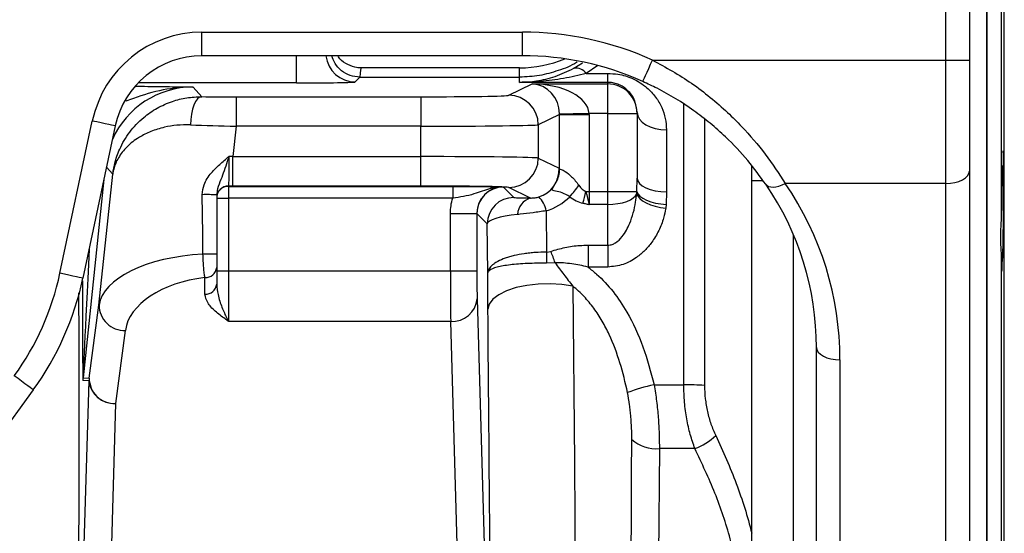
# Model space of a CAD drawing. Header units: millimetres. Extents: x 1838 to 4086, y 1016 to 5019.
# Tile 5 of 17: x 2418 to 2753, y 1477 to 1652. Entities that reach past the tile are written whole.
import ezdxf

# ---------------------------------------------------------------- set-up
doc = ezdxf.new("R2010")
doc.units = ezdxf.units.MM
doc.header["$LTSCALE"] = 2

msp = doc.modelspace()

# ---------------------------------------------------------------- linework, layer by layer
at = {"color": 7, "linetype": 'Continuous', "lineweight": 25}
for p, q in [((2732.91, 1638.37), (2732.91, 1747.71)), ((2740.91, 1747.71), (2740.91, 1638.37)), ((2746.91, 1673.71), (2746.91, 1357.71)), ((2746.91, 1515.71), (2746.91, 1673.71)), ((2751.77, 1664.02), (2751.77, 1585.21)), ((2479.91, 1647.85), (2588.91, 1647.85)), ((2479.91, 1639.85), (2479.91, 1647.85)), ((2588.91, 1639.85), (2588.91, 1647.85)), ((2588.91, 1639.85), (2479.91, 1639.85)), ((2633.14, 1638.37), (2732.91, 1638.37)), ((2732.91, 1638.37), (2740.91, 1638.37)), ((2732.91, 1596.41), (2732.91, 1638.37)), ((2740.91, 1638.37), (2740.91, 1600.61)), ((2587.91, 1635.71), (2534.12, 1635.71)), ((2606.42, 1635.56), (2609.37, 1637.44)), ((2533.64, 1632.57), (2532.02, 1630.94)), ((2533.6, 1632.57), (2533.64, 1632.57)), ((2533.64, 1632.57), (2587.91, 1632.57)), ((2587.91, 1630.79), (2587.91, 1632.57)), ((2610.58, 1633.83), (2617.91, 1633.83)), ((2617.91, 1630.79), (2617.91, 1633.83)), ((2476.86, 1629.2), (2479.81, 1625.92)), ((2584.3, 1626.39), (2592.26, 1630.25)), ((2617.91, 1630.79), (2587.91, 1630.79)), ((2592.26, 1630.25), (2617.91, 1630.25)), ((2617.91, 1630.25), (2617.91, 1630.79)), ((2617.91, 1620.25), (2617.91, 1630.25)), ((2491.49, 1625.88), (2491.49, 1615.88)), ((2491.49, 1625.88), (2554.32, 1625.88)), ((2554.32, 1625.88), (2554.32, 1615.88)), ((2431.6, 1565.87), (2442.6, 1617.64)), ((2601.56, 1619.91), (2594.3, 1616.39)), ((2601.56, 1601.24), (2601.56, 1619.91)), ((2601.56, 1619.91), (2611.55, 1619.91)), ((2617.91, 1620.25), (2611.55, 1620.25)), ((2611.55, 1619.91), (2611.55, 1593.64)), ((2617.91, 1620.25), (2627.91, 1620.25)), ((2617.91, 1593.64), (2617.91, 1620.25)), ((2627.91, 1620.49), (2627.91, 1620.25)), ((2627.91, 1620.25), (2627.91, 1598.17)), ((2450.42, 1615.98), (2439.42, 1564.21)), ((2491.49, 1615.88), (2490.4, 1605.54)), ((2554.32, 1615.88), (2491.49, 1615.88)), ((2554.32, 1605.54), (2554.32, 1615.88)), ((2594.3, 1616.39), (2594.3, 1605.03)), ((2637.91, 1614.66), (2637.91, 1593.59)), ((2490.4, 1595.54), (2490.4, 1605.54)), ((2490.4, 1605.54), (2554.32, 1605.54)), ((2554.32, 1595.54), (2554.32, 1605.54)), ((2594.3, 1605.03), (2601.38, 1601.6)), ((2666.91, 1477.51), (2666.91, 1602.6)), ((2752.55, 1602.31), (2752.13, 1602.31)), ((2444.88, 1555.09), (2449.56, 1599.54)), ((2627.84, 1593.64), (2627.91, 1598.17)), ((2740.91, 1600.61), (2740.91, 1404.52)), ((2488.91, 1595.54), (2488.91, 1595.43)), ((2488.91, 1595.43), (2565.19, 1595.43)), ((2488.91, 1595.43), (2488.91, 1591.43)), ((2554.32, 1595.54), (2490.4, 1595.54)), ((2565.19, 1595.43), (2565.19, 1591.43)), ((2582.33, 1595.21), (2582.42, 1595.2)), ((2582.42, 1595.2), (2585.96, 1591.65)), ((2591.65, 1591.47), (2584.3, 1595.03)), ((2732.91, 1596.41), (2678.32, 1596.41)), ((2732.91, 1400.32), (2732.91, 1596.41)), ((2484.91, 1592.5), (2484.91, 1572.32)), ((2484.91, 1591.43), (2488.91, 1591.43)), ((2488.91, 1591.43), (2488.91, 1566.66)), ((2565.19, 1591.43), (2488.91, 1591.43)), ((2610.47, 1593.64), (2611.55, 1593.64)), ((2611.55, 1593.64), (2617.91, 1593.64)), ((2617.91, 1593.64), (2627.84, 1593.64)), ((2617.91, 1589.28), (2617.91, 1593.64)), ((2637.91, 1593.59), (2637.78, 1589.31)), ((2617.91, 1589.28), (2611.63, 1589.28)), ((2617.91, 1575.42), (2617.91, 1589.28)), ((2637.78, 1589.31), (2637.64, 1587.97)), ((2564.41, 1586.21), (2573.41, 1586.21)), ((2564.41, 1566.66), (2564.41, 1586.21)), ((2573.41, 1586.21), (2573.41, 1566.66)), ((2573.42, 1586.2), (2573.41, 1586.21)), ((2576.96, 1582.66), (2573.42, 1586.2)), ((2597, 1587.13), (2597.11, 1573.08)), ((2577.1, 1565.99), (2576.96, 1582.66)), ((2611.21, 1575.42), (2617.91, 1575.42)), ((2611.21, 1575.42), (2611.21, 1567.98)), ((2617.91, 1575.42), (2617.91, 1567.98)), ((2597.11, 1573.08), (2598.56, 1573.33)), ((2751.77, 1571.44), (2751.77, 1459.99)), ((2484.91, 1567.86), (2484.91, 1562.18)), ((2600.02, 1569.48), (2597.13, 1569.33)), ((2617.91, 1567.98), (2611.21, 1567.98)), ((2480.91, 1558.76), (2480.91, 1564.43)), ((2484.91, 1566.66), (2488.91, 1566.66)), ((2488.91, 1566.66), (2488.91, 1549.53)), ((2488.91, 1566.66), (2564.41, 1566.66)), ((2564.41, 1566.66), (2573.41, 1566.66)), ((2441.55, 1530.25), (2444.88, 1555.09)), ((2573.5, 1557.24), (2576.32, 1460.09)), ((2564.5, 1549.53), (2488.91, 1549.53)), ((2567.32, 1452.38), (2564.5, 1549.53)), ((2453.83, 1546.44), (2450.5, 1521.6)), ((2688.91, 1404.52), (2688.91, 1540.67)), ((2696.91, 1536.47), (2696.91, 1400.32)), ((2441.5, 1529.31), (2439.41, 1529.42)), ((2439.46, 1530.36), (2441.55, 1530.25)), ((2439.49, 1460.09), (2441.5, 1529.31)), ((2633.67, 1527.96), (2643.76, 1527.96)), ((2422.53, 1526.28), (2374.76, 1460.53)), ((2450.5, 1521.6), (2448.49, 1452.38)), ((2746.91, 1357.71), (2746.91, 1515.71)), ((2635.47, 1506.25), (2635.02, 1450.31)), ((2647.56, 1506.25), (2635.47, 1506.25))]:
    msp.add_line(p, q, dxfattribs=at)
at = {"color": 8, "linetype": 'Continuous', "lineweight": 25}
for p, q in [((2752.8, 1292.61), (2752.8, 1738.82)), ((2512.02, 1630.6), (2512.02, 1639.85)), ((2587.91, 1632.57), (2587.91, 1635.71)), ((2614.51, 1636.48), (2610.58, 1633.83)), ((2512.02, 1630.6), (2458.18, 1630.6)), ((2643.76, 1527.96), (2643.76, 1623.36)), ((2650.84, 1618.53), (2650.84, 1527.75)), ((2449.56, 1599.54), (2447.43, 1601.9)), ((2446.54, 1597.71), (2439.46, 1530.36)), ((2670.77, 1597.33), (2666.91, 1597.28)), ((2681.05, 1365.46), (2681.05, 1579.09))]:
    msp.add_line(p, q, dxfattribs=at)
at = {"color": 7, "linetype": 'Continuous', "lineweight": 25, "flags": 128}
for points in [[(2629.87, 1631.08), (2629.92, 1631.2), (2630.1, 1631.6), (2630.4, 1632.27), (2630.81, 1633.17), (2631.31, 1634.28), (2631.88, 1635.55), (2632.5, 1636.94), (2633.14, 1638.37)], [(2479.81, 1625.92), (2479.09, 1625.71), (2478.39, 1625.16), (2477.74, 1624.27), (2477.17, 1623.08), (2476.68, 1621.64), (2476.32, 1619.99), (2476.07, 1618.2), (2475.96, 1616.33)], [(2450.42, 1615.98), (2450.3, 1616), (2449.87, 1616.1), (2449.15, 1616.25), (2448.18, 1616.45), (2446.99, 1616.71), (2445.63, 1617), (2444.14, 1617.31), (2442.6, 1617.64)], [(2601.56, 1620.08), (2601.81, 1620.08), (2602.42, 1620.09), (2603.37, 1620.11), (2604.61, 1620.13), (2606.11, 1620.16), (2607.81, 1620.18), (2609.64, 1620.22), (2611.55, 1620.25)], [(2627.91, 1620.49), (2628.1, 1619.35), (2628.67, 1618.26), (2629.59, 1617.25), (2630.84, 1616.37), (2632.35, 1615.65), (2634.08, 1615.11), (2635.96, 1614.78), (2637.91, 1614.66)], [(2627.91, 1598.17), (2628.1, 1597.28), (2628.67, 1596.42), (2629.59, 1595.63), (2630.84, 1594.93), (2632.35, 1594.36), (2634.08, 1593.94), (2635.96, 1593.68), (2637.91, 1593.59)], [(2732.91, 1596.41), (2734.47, 1596.49), (2735.97, 1596.73), (2737.35, 1597.12), (2738.56, 1597.64), (2739.56, 1598.28), (2740.3, 1599), (2740.75, 1599.79), (2740.91, 1600.61)], [(2671.69, 1596.12), (2672.09, 1595.7), (2672.65, 1595.39), (2673.36, 1595.23), (2674.19, 1595.2), (2675.12, 1595.3), (2676.14, 1595.55), (2677.22, 1595.92), (2678.32, 1596.41)], [(2480.25, 1572.39), (2480.17, 1579.15), (2480.09, 1585.89), (2480.01, 1592.6)], [(2617.91, 1589.28), (2619.66, 1589.35), (2621.35, 1589.55), (2622.94, 1589.87), (2624.38, 1590.32), (2625.61, 1590.86), (2626.61, 1591.49), (2627.34, 1592.19), (2627.77, 1592.93)], [(2627.77, 1592.93), (2628.12, 1592.13), (2628.8, 1591.33), (2629.76, 1590.55), (2631, 1589.84), (2632.45, 1589.2), (2634.08, 1588.67), (2635.83, 1588.25), (2637.64, 1587.97)], [(2627.84, 1593.64), (2628.2, 1592.85), (2628.87, 1592.08), (2629.84, 1591.36), (2631.09, 1590.73), (2632.55, 1590.18), (2634.19, 1589.76), (2635.96, 1589.47), (2637.78, 1589.31)], [(2597.11, 1573.08), (2597.12, 1572.64), (2597.12, 1572.19), (2597.12, 1571.72), (2597.12, 1571.26), (2597.13, 1570.78), (2597.13, 1570.3), (2597.13, 1569.82), (2597.13, 1569.33)], [(2439.42, 1564.21), (2439.29, 1564.24), (2438.86, 1564.33), (2438.15, 1564.48), (2437.18, 1564.69), (2435.99, 1564.94), (2434.62, 1565.23), (2433.14, 1565.54), (2431.6, 1565.87)], [(2606.03, 1561.49), (2602.26, 1562.08), (2598.29, 1562.33), (2594.27, 1562.22), (2590.37, 1561.77), (2586.75, 1560.99), (2583.54, 1559.91), (2580.89, 1558.57), (2578.89, 1557.04), (2577.64, 1555.37), (2577.17, 1553.63)], [(2688.91, 1540.67), (2689.06, 1539.85), (2689.52, 1539.06), (2690.26, 1538.33), (2691.25, 1537.7), (2692.46, 1537.18), (2693.85, 1536.79), (2695.35, 1536.55), (2696.91, 1536.47)], [(2422.53, 1526.28), (2422.43, 1526.35), (2422.07, 1526.61), (2421.48, 1527.04), (2420.68, 1527.62), (2419.69, 1528.34), (2418.56, 1529.16), (2417.34, 1530.05), (2416.06, 1530.98)]]:
    msp.add_lwpolyline(points, dxfattribs=at)
at = {"color": 7, "linetype": 'Continuous', "lineweight": 25}
for centre, radius, start, end in [((2479.91, 1609.71), 38.14, 90, 168), ((2479.91, 1609.71), 30.14, 90, 168), ((2587.91, 1675.71), 40, 270, 292.6887), ((2607.13, 1631.39), 4.23, 35.3079, 99.7238), ((2617.91, 1620.25), 10, 0.0039, 90.0047), ((2584.29, 1616.38), 10, 0.0282, 89.9438), ((2584.29, 1605.04), 10, 270.0562, 359.9721), ((2592.59, 1601.27), 8.97, 330.7898, 359.8222), ((2488.91, 1591.54), 4, 89.9951, 179.9955), ((2488.91, 1591.43), 4, 89.9951, 179.9955), ((2582.42, 1586.2), 9, 90.0204, 179.98), ((2581.96, 1592.31), 2.91, 90.6153, 98.1161), ((2582.29, 1613.11), 31.06, 316.9406, 326.1942), ((2481.42, 1538.46), 54.16, 86.3119, 91.4911), ((2585.96, 1582.65), 9, 90.0204, 179.98), ((2593.4, 1585.6), 6.13, 106.5885, 177.4266), ((2587.69, 1585.21), 9.5, 11.6811, 44.3324), ((2533.56, 1610.62), 78.76, 344.6132, 347.5548), ((2481.54, 1502.78), 69.62, 87.2297, 91.0657), ((2543.62, 1550.25), 59.59, 18.8223, 22.7856), ((2481.17, 1568.17), 3.75, 265.9273, 355.2456), ((2341.74, 1584.97), 91.86, 324, 348), ((2341.74, 1584.97), 99.86, 324, 348), ((2481.17, 1562.5), 3.75, 265.9273, 355.2456), ((2453.53, 1555.08), 8.64, 179.9127, 272.0302), ((2565.02, 1558.04), 8.52, 266.5326, 354.6483), ((2448.42, 1529.42), 9.01, 173.9992, 179.9939), ((2450.51, 1529.31), 9.01, 173.9992, 179.9939), ((2449.98, 1530.11), 8.52, 185.3523, 273.4664), ((2450.19, 1530.24), 8.64, 179.9127, 272.0302), ((2649.57, 1456.81), 72.91, 102.6, 110.0037), ((2644.2, 1423.79), 104.17, 86.345, 90.2366), ((2640.18, 1525.69), 20.79, 290.7966, 314.0421), ((2634.48, 1518.91), 12.69, 228.658, 274.4691)]:
    msp.add_arc(centre, radius, start, end, dxfattribs=at)
at = {"color": 8, "linetype": 'Continuous', "lineweight": 25}
msp.add_arc((2532.02, 1640.95), 10, 186.2766, 269.9798, dxfattribs=at)
at = {"color": 7, "linetype": 'Continuous', "lineweight": 25}
for centre, major_axis, ratio, start_param, end_param in [((2588.91, 1539.83), (0, 108.02), 0.999848, 5.861169, 6.283185), ((2588.91, 1539.83), (0, 100.02), 0.999823, 5.861169, 6.283185), ((2534.12, 1515.71), (0, 120), 0.01891, 0, 0.229458), ((2512.02, 1630.95), (20, 0), 0.017455, 4.712389, 6.265732), ((2592.26, 1620.25), (-2.18, 9.8), 0.922461, 4.492988, 6.046331), ((2592.26, 1620.25), (19.29, -0.24), 0.518184, 0.023862, 1.577205), ((2491.54, 1626.41), (30.17, 0), 0.017359, 4.313005, 4.710564), ((2554.32, 1626.41), (30, 0), 0.017455, 4.712389, 6.247201), ((2591.54, 1619.9), (9.02, 4.37), 0.997606, 5.832034, 5.84886), ((2591.54, 1619.9), (18.01, 8.73), 0.999201, 5.832034, 5.84886), ((2491.54, 1616.41), (40.11, -1.04), 0.013082, 4.313799, 4.711358), ((2554.32, 1616.41), (40, 0), 0.013091, 4.712389, 6.247201), ((2490.35, 1605.01), (40.11, -1.04), 0.013082, 1.569765, 1.60366), ((2554.32, 1605.01), (40, 0), 0.013091, 0.035984, 1.570796), ((2591.36, 1601.61), (-5.76, 8.52), 0.962869, 2.846554, 4.13414), ((2490.35, 1595.02), (30.17, 0), 0.017359, 1.568971, 1.618521), ((2554.32, 1595.02), (30, 0), 0.017455, 0.402074, 1.570796), ((2554.32, 1595.02), (30, 0), 0.017455, 0.035984, 0.358177), ((2611.55, 1632.62), (0, 39.21), 0.255048, 2.78825, 3.033335), ((2588.91, 1540.67), (100, 0), 0.988685, 0, 0.595496), ((2588.91, 1536.47), (108, 0), 0.989512, 0, 0.595496), ((2596.96, 1591.66), (11, 0), 0.019561, 3.161154, 4.2089), ((2591.36, 1605.53), (-10.6, 16.1), 0.98037, 2.850973, 3.348407), ((2611.55, 1628.7), (0, 39.21), 0.484591, 2.78825, 3.033335), ((2612.27, 1593.64), (0, 10), 0.072, 1.570796, 2.022041), ((2596.96, 1582.66), (20, 0.07), 0.185469, 2.075354, 3.123099), ((2484.97, 1553.82), (40.17, -0.04), 0.46527, 1.688949, 3.075694), ((2484.97, 1546.11), (31.21, 1.82), 0.595165, 1.666496, 3.026656), ((2564.6, 1566.66), (0, 20), 0.0096, 1.570796, 2.599611), ((2573.6, 1566.66), (0, 11), 0.017455, 1.570796, 2.599611)]:
    msp.add_ellipse(centre, major_axis=major_axis, ratio=ratio, start_param=start_param, end_param=end_param, dxfattribs=at)
at = {"color": 8, "linetype": 'Continuous', "lineweight": 25}
for centre, major_axis, ratio, start_param, end_param in [((2476.87, 1599.2), (-20.08, 22.3), 0.999541, 5.550284, 6.702488), ((2448.42, 1711.22), (8.96, 180.86), 0.000968, 2.43179, 3.141635), ((2439.42, 1711.22), (0.01, 181.8), 0.001824, 2.521238, 3.141497)]:
    msp.add_ellipse(centre, major_axis=major_axis, ratio=ratio, start_param=start_param, end_param=end_param, dxfattribs=at)
at = {"color": 7, "linetype": 'Continuous', "lineweight": 25}
for points, knots in [([(2533.6, 1632.57), (2532.48, 1632.68), (2530.24, 1632.91), (2527.28, 1634.63), (2525.05, 1636.99), (2524.38, 1638.95), (2524.07, 1639.85)], [0, 0, 0, 0, 0.259691, 0.519361, 0.779706, 1, 1, 1, 1]), ([(2534.12, 1635.71), (2534.07, 1635.71), (2533.33, 1635.71), (2531.46, 1635.93), (2528.77, 1637.11), (2526.76, 1638.6), (2526.16, 1639.72), (2526.09, 1639.85)], [0, 0, 0, 0, 0.01552, 0.235998, 0.594333, 0.952618, 1, 1, 1, 1]), ([(2607.57, 1637.75), (2607.48, 1637.69), (2605.51, 1636.37), (2601.18, 1634.72), (2594.67, 1632.88), (2590.18, 1632.67), (2587.91, 1632.57)], [0, 0, 0, 0, 0.016036, 0.347088, 0.668869, 1, 1, 1, 1]), ([(2633.14, 1638.37), (2637.67, 1635.88), (2644.52, 1632.1), (2652.83, 1625.75), (2658.5, 1620.81), (2664.91, 1614.42), (2671.83, 1606.33), (2676.14, 1599.75), (2678.32, 1596.41)], [0, 0, 0, 0, 0.241115, 0.365023, 0.488917, 0.595399, 0.794919, 1, 1, 1, 1]), ([(2587.91, 1630.79), (2587.92, 1630.79), (2589.86, 1630.81), (2593.92, 1631.18), (2600.11, 1632.6), (2604.3, 1634.56), (2606.42, 1635.56)], [0, 0, 0, 0, 0.002413, 0.312163, 0.652318, 1, 1, 1, 1]), ([(2610.58, 1633.83), (2608.02, 1633.2), (2602.87, 1631.94), (2595.31, 1631.03), (2590.31, 1630.8), (2587.93, 1630.79), (2587.91, 1630.79)], [0, 0, 0, 0, 0.341867, 0.687007, 0.997375, 1, 1, 1, 1]), ([(2617.91, 1633.83), (2619.07, 1633.78), (2622.02, 1633.63), (2626.81, 1632.09), (2631.12, 1629.33), (2634.33, 1625.85), (2636.39, 1622.31), (2637.66, 1618.55), (2637.83, 1615.96), (2637.91, 1614.66)], [0, 0, 0, 0, 0.099229, 0.250691, 0.436286, 0.581375, 0.726624, 0.863329, 1, 1, 1, 1]), ([(2671.69, 1596.12), (2669.73, 1598.83), (2665.73, 1604.33), (2659.09, 1611.33), (2652.79, 1616.92), (2645.22, 1622.74), (2637.5, 1627.5), (2631.48, 1630.32), (2629.87, 1631.08)], [0, 0, 0, 0, 0.196235, 0.398724, 0.5235857, 0.6484742, 0.9058973, 1, 1, 1, 1]), ([(2627.91, 1620.49), (2627.75, 1621.86), (2627.42, 1624.65), (2625.3, 1627.74), (2622.73, 1629.63), (2620.83, 1630.36), (2619.41, 1630.71), (2618.5, 1630.75), (2617.91, 1630.79)], [0, 0, 0, 0, 0.307611, 0.62194, 0.800838, 0.886945, 0.926295, 1, 1, 1, 1]), ([(2449.56, 1599.54), (2449.56, 1599.55), (2449.56, 1599.59), (2449.57, 1599.69), (2449.6, 1599.9), (2449.67, 1600.39), (2449.85, 1601.5), (2450.41, 1604.16), (2451.92, 1608.55), (2455.1, 1613.95), (2459.52, 1618.64), (2464.55, 1622.12), (2469.52, 1624.35), (2474.66, 1625.69), (2478.1, 1625.84), (2479.81, 1625.92)], [0, 0, 0, 0, 0.000948, 0.003205, 0.007416, 0.017163, 0.039749, 0.092457, 0.220543, 0.383416, 0.546115, 0.669745, 0.793252, 0.896662, 1, 1, 1, 1]), ([(2475.96, 1616.33), (2474.42, 1616.32), (2471.34, 1616.3), (2466.8, 1615.52), (2462.45, 1614.17), (2458.05, 1611.97), (2454.22, 1608.97), (2451.34, 1605.26), (2450.09, 1602.21), (2449.68, 1600.36), (2449.59, 1599.8), (2449.57, 1599.62), (2449.56, 1599.56), (2449.56, 1599.55), (2449.56, 1599.54)], [0, 0, 0, 0, 0.100409, 0.200892, 0.323934, 0.447085, 0.611524, 0.77611, 0.932318, 0.978488, 0.993133, 0.997807, 0.998879, 1, 1, 1, 1]), ([(2752.13, 1569.8), (2752.16, 1569.91), (2752.22, 1570.16), (2752.32, 1572.51), (2752.42, 1576.86), (2752.5, 1582.59), (2752.56, 1589.01), (2752.58, 1595.4), (2752.57, 1601.07), (2752.52, 1605.27), (2752.46, 1607.61), (2752.4, 1607.57), (2752.38, 1607.55)], [0, 0, 0, 0, 0.072438, 0.179995, 0.287554, 0.395105, 0.502644, 0.610169, 0.717684, 0.825199, 0.93272, 1, 1, 1, 1]), ([(2480.01, 1592.6), (2480.15, 1593.75), (2480.47, 1596.49), (2482.87, 1599.94), (2485.9, 1602.94), (2487.99, 1604.69), (2489.04, 1605.57), (2489.04, 1605.57)], [0, 0, 0, 0, 0.209863, 0.500756, 0.748222, 0.998456, 1, 1, 1, 1]), ([(2489.04, 1605.57), (2489.04, 1605.56), (2488.86, 1605.01), (2488.34, 1603.35), (2487.43, 1600.69), (2486.33, 1597.6), (2485.2, 1595.1), (2484.99, 1593.19), (2484.91, 1592.5)], [0, 0, 0, 0, 0.001957, 0.119518, 0.353691, 0.588874, 0.850972, 1, 1, 1, 1]), ([(2489.04, 1605.57), (2489.04, 1604.88), (2489.04, 1603.07), (2489.03, 1600.29), (2489, 1597.71), (2488.97, 1595.93), (2488.93, 1595.67), (2488.91, 1595.54)], [0, 0, 0, 0, 0.1331209, 0.3494513, 0.565845, 0.7823971, 1, 1, 1, 1]), ([(2600.42, 1596.89), (2600.88, 1598.26), (2601.41, 1599.81), (2601.39, 1601.4), (2601.38, 1601.59), (2601.38, 1601.6)], [0, 0, 0, 0, 0.8830526, 0.994584, 1, 1, 1, 1]), ([(2601.38, 1601.6), (2601.38, 1601.6), (2601.39, 1601.58), (2601.45, 1601.47), (2601.51, 1601.35), (2601.56, 1601.24)], [0, 0, 0, 0, 0.007558, 0.117923, 1, 1, 1, 1]), ([(2601.56, 1601.24), (2601.67, 1601.24), (2601.85, 1601.25), (2602.69, 1600.97), (2603.84, 1600.27), (2605.76, 1598.77), (2607.28, 1596.86), (2608.09, 1595.83)], [0, 0, 0, 0, 0.208741, 0.346153, 0.444426, 0.703775, 1, 1, 1, 1]), ([(2666.91, 1597.28), (2666.91, 1598.09), (2666.91, 1599.69), (2666.91, 1601.5), (2666.91, 1602.4)], [0, 0, 0, 0, 0.502563, 1, 1, 1, 1]), ([(2752.13, 1602.31), (2752.1, 1601.94), (2752.06, 1601.25), (2751.99, 1599.21), (2751.96, 1597.92), (2751.91, 1595.59), (2751.89, 1594.77), (2751.86, 1593.03), (2751.85, 1592.12), (2751.81, 1589.25), (2751.79, 1587.27), (2751.77, 1585.21)], [0, 0, 0, 0, 0.25, 0.25, 0.5, 0.5, 0.625, 0.625, 0.75, 0.75, 1, 1, 1, 1]), ([(2565.19, 1595.43), (2566.88, 1595.43), (2570.26, 1595.42), (2574.38, 1595.38), (2577.49, 1595.33), (2579.88, 1595.28), (2581.24, 1595.24), (2581.93, 1595.22)], [0, 0, 0, 0, 0.234743, 0.468688, 0.645124, 0.82204, 1, 1, 1, 1]), ([(2581.55, 1595.19), (2580.38, 1595.05), (2577.22, 1594.66), (2573.35, 1593.01), (2569, 1591.94), (2566.43, 1591.6), (2565.19, 1591.43)], [0, 0, 0, 0, 0.217882, 0.591789, 0.802886, 1, 1, 1, 1]), ([(2582.33, 1595.21), (2581.74, 1595.2), (2581.16, 1595.14), (2580.02, 1594.9), (2579.45, 1594.73), (2578.37, 1594.27), (2577.86, 1594), (2576.89, 1593.34), (2576.43, 1592.96), (2575.61, 1592.13), (2575.24, 1591.68), (2574.59, 1590.7), (2574.31, 1590.18), (2573.87, 1589.1), (2573.7, 1588.54), (2573.47, 1587.38), (2573.41, 1586.8), (2573.41, 1586.21)], [0, 0, 0, 0, 0.125, 0.125, 0.25, 0.25, 0.375, 0.375, 0.5, 0.5, 0.625, 0.625, 0.75, 0.75, 0.875, 0.875, 1, 1, 1, 1]), ([(2582.33, 1595.21), (2582.32, 1595.21), (2582.06, 1595.21), (2581.8, 1595.2), (2581.55, 1595.19)], [0, 0, 0, 0, 0.0327412, 1, 1, 1, 1]), ([(2581.93, 1595.22), (2582.06, 1595.22), (2582.19, 1595.21), (2582.32, 1595.21), (2582.33, 1595.21)], [0, 0, 0, 0, 0.960577, 1, 1, 1, 1]), ([(2604.98, 1591.91), (2604.14, 1592.39), (2602.45, 1593.34), (2600.45, 1593.76), (2599.37, 1594), (2599.07, 1594.18), (2599.01, 1594.48), (2599.47, 1595.2), (2600.04, 1596.22), (2600.42, 1596.89)], [0, 0, 0, 0, 0.2176379, 0.4368315, 0.5393108, 0.6226805, 0.6545379, 0.7744348, 1, 1, 1, 1]), ([(2564.41, 1586.21), (2564.41, 1587.1), (2564.48, 1587.98), (2564.74, 1589.72), (2564.93, 1590.59), (2565.19, 1591.43)], [0, 0, 0, 0, 0.5, 0.5, 1, 1, 1, 1]), ([(2591.65, 1591.47), (2591.74, 1591.47), (2592.03, 1591.47), (2592.54, 1591.48), (2593.22, 1591.56), (2593.86, 1591.67), (2594.3, 1591.79), (2594.49, 1591.84)], [0, 0, 0, 0, 0.120357, 0.407102, 0.591207, 0.81805, 1, 1, 1, 1]), ([(2610.47, 1593.64), (2610.68, 1592.89), (2610.87, 1592.14), (2611.16, 1591.05), (2611.25, 1590.69), (2611.44, 1589.98), (2611.53, 1589.62), (2611.63, 1589.28)], [0, 0, 0, 0, 0.5, 0.5, 0.75, 0.75, 1, 1, 1, 1]), ([(2617.91, 1575.42), (2618.44, 1575.48), (2619.37, 1575.58), (2621.13, 1576.5), (2623.41, 1578.78), (2625.88, 1583.5), (2627.28, 1588.55), (2627.67, 1591.98), (2627.77, 1592.93)], [0, 0, 0, 0, 0.074171, 0.128608, 0.273889, 0.516893, 0.865243, 1, 1, 1, 1]), ([(2609.5, 1589.72), (2609.85, 1589.64), (2610.19, 1589.57), (2610.54, 1589.49), (2610.83, 1589.44), (2611.12, 1589.38), (2611.42, 1589.32), (2611.47, 1589.31), (2611.53, 1589.3), (2611.59, 1589.29), (2611.6, 1589.29), (2611.61, 1589.28), (2611.63, 1589.28)], [0, 0, 0, 0, 0.000535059, 0.000535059, 0.000535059, 0.000982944, 0.000982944, 0.000982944, 0.00107028, 0.00107028, 0.00107028, 0.001089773, 0.001089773, 0.001089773, 0.001089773]), ([(2637.64, 1587.97), (2637.43, 1586.86), (2636.94, 1584.29), (2635.39, 1580.36), (2633.18, 1576.65), (2630.59, 1573.59), (2627.43, 1570.89), (2623.22, 1568.53), (2619.69, 1568.17), (2617.91, 1567.98)], [0, 0, 0, 0, 0.117411, 0.272842, 0.42818, 0.547491, 0.666659, 0.831854, 1, 1, 1, 1]), ([(2597, 1587.13), (2595.49, 1586.9), (2592.46, 1586.44), (2589.22, 1586.08), (2587.58, 1585.9), (2587.28, 1585.87)], [0, 0, 0, 0, 0.4476935, 0.8991511, 1, 1, 1, 1]), ([(2751.77, 1585.21), (2751.65, 1583.31), (2751.41, 1579.41), (2751.56, 1574.66), (2751.71, 1572.33), (2751.77, 1571.44)], [0, 0, 0, 0, 0.37119, 0.760124, 1, 1, 1, 1]), ([(2598.56, 1573.33), (2600.15, 1573.81), (2603.36, 1574.77), (2607.64, 1575.34), (2610.28, 1575.4), (2611.21, 1575.42)], [0, 0, 0, 0, 0.3880093, 0.7840656, 1, 1, 1, 1]), ([(2480.91, 1564.43), (2480.83, 1564.84), (2480.76, 1565.34), (2480.62, 1566.48), (2480.56, 1567.13), (2480.48, 1568.16), (2480.45, 1568.52), (2480.4, 1569.26), (2480.38, 1569.65), (2480.31, 1570.8), (2480.28, 1571.59), (2480.25, 1572.39)], [0, 0, 0, 0, 0.25, 0.25, 0.5, 0.5, 0.625, 0.625, 0.75, 0.75, 1, 1, 1, 1]), ([(2484.91, 1572.32), (2484.91, 1571.75), (2484.91, 1570.62), (2484.91, 1569.09), (2484.91, 1568.24), (2484.91, 1567.9), (2484.91, 1567.86)], [0, 0, 0, 0, 0.317435, 0.634696, 0.956553, 1, 1, 1, 1]), ([(2597.11, 1573.08), (2595.8, 1573.07), (2594.52, 1573.02), (2592.61, 1572.88), (2591.99, 1572.83), (2590.74, 1572.69), (2590.12, 1572.61), (2588.32, 1572.34), (2587.18, 1572.12), (2585.56, 1571.74), (2585.03, 1571.6), (2584.01, 1571.31), (2583.53, 1571.15), (2582.15, 1570.67), (2581.32, 1570.31), (2580.22, 1569.74), (2579.88, 1569.54), (2579.26, 1569.13), (2578.69, 1568.71), (2578.24, 1568.28), (2577.85, 1567.84), (2577.68, 1567.61), (2577.41, 1567.15), (2577.3, 1566.92), (2577.19, 1566.57), (2577.16, 1566.46), (2577.12, 1566.22), (2577.11, 1566.1), (2577.1, 1565.99)], [0, 0, 0, 0, 0.125, 0.125, 0.1875, 0.1875, 0.25, 0.25, 0.375, 0.375, 0.4375, 0.4375, 0.5, 0.5, 0.625, 0.625, 0.6875, 0.6875, 0.75, 0.8125, 0.8125, 0.875, 0.875, 0.9375, 0.9375, 0.96875, 0.96875, 1, 1, 1, 1]), ([(2751.77, 1571.44), (2751.79, 1570.18), (2751.83, 1567.67), (2751.89, 1566.99), (2751.92, 1566.65)], [0, 0, 0, 0, 0.4979338, 1, 1, 1, 1]), ([(2597.13, 1569.33), (2594.91, 1569.31), (2590.48, 1569.25), (2584.56, 1568.79), (2579.98, 1568.01), (2577.61, 1567.02), (2577.13, 1566.29), (2577.1, 1565.99), (2577.1, 1565.99)], [0, 0, 0, 0, 0.213621, 0.426451, 0.640432, 0.857506, 0.997332, 1, 1, 1, 1]), ([(2600.02, 1569.48), (2600.95, 1568.09), (2601.96, 1566.76), (2604, 1564.13), (2605.03, 1562.82), (2606.03, 1561.49)], [0, 0, 0, 0, 0.5, 0.5, 1, 1, 1, 1]), ([(2611.21, 1567.98), (2609.37, 1568.48), (2607.52, 1568.85), (2603.79, 1569.34), (2601.91, 1569.47), (2600.02, 1569.48)], [0, 0, 0, 0, 0.5, 0.5, 1, 1, 1, 1]), ([(2611.21, 1567.98), (2612.2, 1567.19), (2615.32, 1564.71), (2619.92, 1559.7), (2625.41, 1551.54), (2630.29, 1540.93), (2632.53, 1532.32), (2633.67, 1527.96)], [0, 0, 0, 0, 0.081456, 0.256762, 0.436529, 0.714316, 1, 1, 1, 1]), ([(2751.95, 1566.78), (2751.97, 1566.81), (2752.03, 1566.88), (2752.1, 1568.74), (2752.13, 1569.8)], [0, 0, 0, 0, 0.426218, 1, 1, 1, 1]), ([(2577.17, 1553.63), (2577.15, 1555.59), (2577.12, 1559.55), (2577.11, 1563.82), (2577.1, 1565.99)], [0, 0, 0, 0, 0.49339, 1, 1, 1, 1]), ([(2484.91, 1562.18), (2485.03, 1560.99), (2485.31, 1558.24), (2486.69, 1554.22), (2487.94, 1551.39), (2488.67, 1549.98), (2488.85, 1549.63), (2488.89, 1549.56), (2488.9, 1549.54), (2488.91, 1549.53)], [0, 0, 0, 0, 0.246397, 0.568439, 0.890049, 0.97483, 0.994309, 0.99786, 1, 1, 1, 1]), ([(2606.03, 1561.49), (2606.24, 1540.22), (2606.58, 1506.94), (2606.79, 1473.71), (2606.87, 1461.73)], [0, 0, 0, 0, 0.639312, 1, 1, 1, 1]), ([(2624.63, 1525.32), (2623.93, 1528.73), (2623.1, 1532.09), (2621.07, 1538.67), (2619.87, 1541.89), (2617.69, 1546.57), (2616.9, 1548.1), (2615.59, 1550.36), (2615.13, 1551.1), (2614.18, 1552.56), (2613.69, 1553.28), (2612.16, 1555.37), (2611.06, 1556.7), (2609.27, 1558.59), (2608.66, 1559.2), (2607.37, 1560.39), (2606.71, 1560.95), (2606.03, 1561.49)], [0, 0, 0, 0, 0.25, 0.25, 0.5, 0.5, 0.625, 0.625, 0.6875, 0.6875, 0.75, 0.75, 0.875, 0.875, 0.9375, 0.9375, 1, 1, 1, 1]), ([(2488.91, 1549.53), (2488.9, 1549.54), (2488.52, 1549.81), (2486.96, 1550.95), (2484.33, 1552.98), (2481.57, 1555.77), (2481.12, 1557.79), (2480.91, 1558.76)], [0, 0, 0, 0, 0.001801, 0.098627, 0.408876, 0.717346, 1, 1, 1, 1]), ([(2578.01, 1453.83), (2577.91, 1465.83), (2577.63, 1499.08), (2577.35, 1532.35), (2577.17, 1553.63)], [0, 0, 0, 0, 0.36069, 1, 1, 1, 1]), ([(2633.67, 1527.96), (2634.01, 1526.1), (2634.29, 1524.24), (2634.64, 1521.44), (2634.74, 1520.51), (2634.93, 1518.65), (2635.01, 1517.72), (2635.22, 1514.96), (2635.32, 1513.16), (2635.45, 1509.64), (2635.48, 1507.93), (2635.47, 1506.25)], [0, 0, 0, 0, 0.25, 0.25, 0.375, 0.375, 0.5, 0.5, 0.75, 0.75, 1, 1, 1, 1]), ([(2647.56, 1506.25), (2647.01, 1507.83), (2645.9, 1511.03), (2644.73, 1516.36), (2643.92, 1522.06), (2643.82, 1525.97), (2643.76, 1527.96)], [0, 0, 0, 0, 0.241005, 0.487413, 0.740029, 1, 1, 1, 1]), ([(2650.84, 1527.75), (2650.84, 1526.23), (2650.92, 1524.73), (2651.26, 1521.75), (2651.5, 1520.29), (2652.16, 1517.38), (2652.56, 1515.98), (2653.5, 1513.28), (2654.03, 1511.99), (2654.63, 1510.74)], [0, 0, 0, 0, 0.25, 0.25, 0.5, 0.5, 0.75, 0.75, 1, 1, 1, 1]), ([(2626.09, 1509.38), (2626.11, 1511.86), (2626.01, 1514.44), (2625.72, 1517.79), (2625.66, 1518.46), (2625.51, 1519.82), (2625.42, 1520.51), (2625.14, 1522.57), (2624.91, 1523.94), (2624.63, 1525.32)], [0, 0, 0, 0, 0.5, 0.5, 0.625, 0.625, 0.75, 0.75, 1, 1, 1, 1]), ([(2654.63, 1510.74), (2657.22, 1505.36), (2659.57, 1499.9), (2663.7, 1488.83), (2665.48, 1483.22), (2666.91, 1477.51)], [0, 0, 0, 0, 0.5, 0.5, 1, 1, 1, 1]), ([(2625.85, 1453.2), (2625.87, 1459.1), (2625.95, 1477.83), (2626.03, 1496.56), (2626.09, 1509.38)], [0, 0, 0, 0, 0.315398, 1, 1, 1, 1]), ([(2663.77, 1445.12), (2663.56, 1450.22), (2663.14, 1460.49), (2659.77, 1475.91), (2654.68, 1491.27), (2649.94, 1501.24), (2647.56, 1506.25)], [0, 0, 0, 0, 0.241819, 0.487141, 0.742431, 1, 1, 1, 1]), ([(2666.91, 1431.53), (2666.91, 1435.18), (2666.91, 1438.9), (2666.91, 1446.38), (2666.91, 1450.14), (2666.91, 1457.74), (2666.91, 1461.56), (2666.91, 1467.42), (2666.91, 1469.39), (2666.91, 1473.39), (2666.91, 1475.42), (2666.91, 1477.51)], [0, 0, 0, 0, 0.25, 0.25, 0.5, 0.5, 0.75, 0.75, 0.875, 0.875, 1, 1, 1, 1])]:
    msp.add_open_spline(points, degree=3, knots=knots, dxfattribs=at)
at = {"color": 8, "linetype": 'Continuous', "lineweight": 25}
for points, knots in [([(2476.86, 1629.2), (2476.84, 1629.2), (2473.45, 1629.22), (2466.52, 1628.48), (2459.1, 1626.29), (2454.86, 1624.73), (2453.99, 1624.42)], [0, 0, 0, 0, 0.002014, 0.437016, 0.885573, 1, 1, 1, 1]), ([(2457.46, 1629.46), (2458.44, 1629.46), (2462.6, 1629.42), (2469.07, 1629.33), (2474.25, 1629.25), (2476.85, 1629.2), (2476.86, 1629.2)], [0, 0, 0, 0, 0.133679, 0.562397, 0.998331, 1, 1, 1, 1]), ([(2437.93, 1559.26), (2437.93, 1558.89), (2437.96, 1553.53), (2438.01, 1542.67), (2438.05, 1526.88), (2438.05, 1510.87), (2438.03, 1494.95), (2437.97, 1479.13), (2437.88, 1463.67), (2437.76, 1448.68), (2437.66, 1439.46), (2437.61, 1434.86)], [0, 0, 0, 0, 0.00916, 0.131964, 0.254377, 0.376791, 0.499596, 0.62201, 0.747865, 0.874145, 1, 1, 1, 1])]:
    msp.add_open_spline(points, degree=3, knots=knots, dxfattribs=at)
at = {"color": 7, "linetype": 'Continuous', "lineweight": 25}
msp.add_open_spline([(2627.77, 1592.93), (2627.81, 1593.17), (2627.83, 1593.4), (2627.84, 1593.64)], degree=3, dxfattribs=at)

doc.saveas('drawing.dxf')
